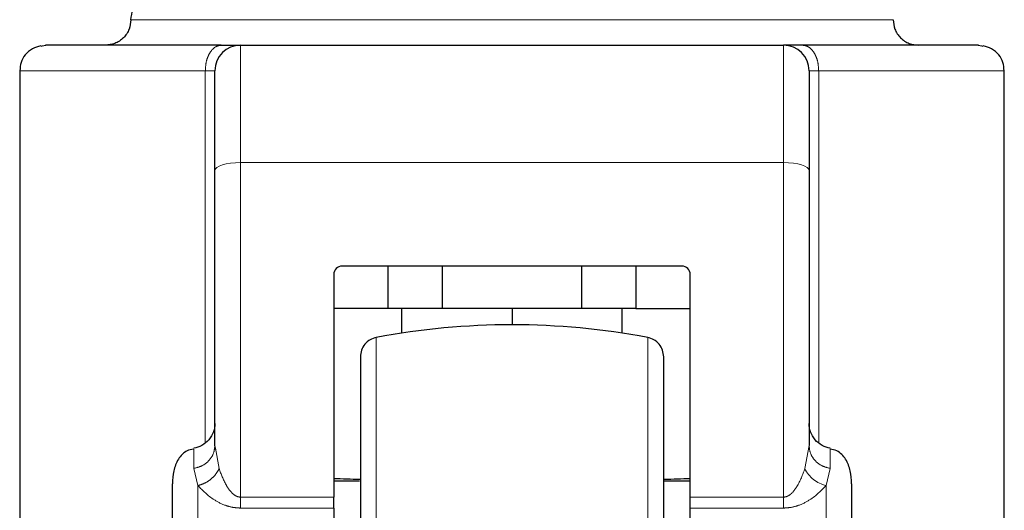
# Model space of a CAD drawing. Header units: millimetres. Extents: x 32 to 243, y 85 to 168.
# Tile 64 of 68: x 240.29 to 242.3, y 85.57 to 86.57. Entities that reach past the tile are written whole.
import ezdxf

# ---------------------------------------------------------------- set-up
doc = ezdxf.new("R2010")
doc.units = ezdxf.units.MM
doc.linetypes.add('PHANTOM', pattern=[12.7, 6.35, -1.27, 1.27, -1.27, 1.27, -1.27])

msp = doc.modelspace()

# ---------------------------------------------------------------- linework, layer by layer
at = {"color": 8, "linetype": 'PHANTOM', "lineweight": 18}
for p, q in [((240.5169, 86.5737), (242.075, 86.5737)), ((240.3429, 86.5216), (240.3329, 86.5197)), ((240.7408, 86.2818), (240.7408, 86.5216)), ((241.8512, 86.5216), (241.8512, 86.2818)), ((242.2591, 86.5197), (242.2491, 86.5216)), ((240.2896, 86.4696), (240.6691, 86.4696)), ((240.6691, 86.4696), (240.6691, 85.7101)), ((240.6887, 86.4696), (240.6691, 86.4696)), ((241.9229, 86.4696), (241.9032, 86.4696)), ((241.9229, 85.7101), (241.9229, 86.4696)), ((241.9229, 86.4696), (242.3023, 86.4696)), ((240.7408, 85.5989), (240.7408, 86.2818)), ((240.7408, 86.2818), (241.8512, 86.2818)), ((241.8512, 85.5989), (241.8512, 86.2818)), ((241.0186, 85.9249), (241.0186, 85.2307)), ((241.5734, 85.9249), (241.5734, 85.2307)), ((241.8946, 85.657), (241.9032, 85.7042)), ((240.6974, 85.657), (240.6897, 85.6985)), ((240.6453, 85.6574), (240.654, 85.6224)), ((241.9466, 85.6574), (241.9379, 85.6224)), ((240.654, 84.7623), (240.654, 85.6224)), ((241.9379, 85.6224), (241.9379, 84.7623)), ((240.7408, 85.5989), (240.7408, 85.5765)), ((240.9316, 85.5989), (240.7408, 85.5989)), ((241.8512, 85.5989), (241.6603, 85.5989)), ((240.7408, 85.5765), (240.9316, 85.5765)), ((241.6603, 85.5765), (241.8512, 85.5765))]:
    msp.add_line(p, q, dxfattribs=at)
at = {"color": 7, "linetype": 'Continuous', "lineweight": 25}
for p, q in [((240.7408, 86.5216), (241.8512, 86.5216)), ((240.2896, 86.4696), (240.2896, 85.2714)), ((242.3023, 85.2228), (242.3023, 86.4696)), ((240.6887, 85.7042), (240.6887, 86.2658)), ((241.9032, 86.2658), (241.9032, 85.7042)), ((241.643, 86.0705), (240.949, 86.0705)), ((241.0425, 86.0705), (241.0425, 85.9838)), ((241.1537, 85.9838), (241.1537, 86.0705)), ((241.4382, 86.0705), (241.4382, 85.9838)), ((241.5494, 86.0705), (241.5494, 85.9838)), ((240.9316, 86.0532), (240.9316, 85.5989)), ((241.6603, 85.5989), (241.6603, 86.0532)), ((241.0425, 85.9838), (240.9316, 85.9838)), ((241.1537, 85.9838), (241.0425, 85.9838)), ((241.0704, 85.9838), (241.0704, 85.9337)), ((241.4382, 85.9838), (241.1537, 85.9838)), ((241.296, 85.9838), (241.296, 85.9507)), ((241.5494, 85.9838), (241.4382, 85.9838)), ((241.5215, 85.9337), (241.5215, 85.9838)), ((241.5494, 85.9838), (241.6603, 85.9838)), ((240.6897, 85.6985), (240.6887, 85.7042)), ((240.6889, 85.6986), (240.688, 85.6964)), ((241.9039, 85.6964), (241.9031, 85.6986)), ((240.9316, 85.6322), (240.9843, 85.6322)), ((241.6079, 85.6322), (241.6603, 85.6322)), ((240.9316, 85.5765), (240.9316, 85.5989)), ((241.6603, 85.5765), (241.6603, 85.5989)), ((240.9316, 85.5765), (240.9316, 84.7623)), ((241.6603, 84.7623), (241.6603, 85.5765))]:
    msp.add_line(p, q, dxfattribs=at)
at = {"color": 7, "linetype": 'Continuous', "lineweight": 25, "flags": 128}
for points in [[(240.3332, 86.5199), (240.3355, 86.5206), (240.3429, 86.5216)], [(242.2491, 86.5216), (242.2565, 86.5206), (242.2587, 86.5199)]]:
    msp.add_lwpolyline(points, dxfattribs=at)
at = {"color": 8, "linetype": 'PHANTOM', "lineweight": 18, "flags": 128}
for points in [[(240.6887, 86.2658), (240.6897, 86.2689), (240.6927, 86.2719), (240.6975, 86.2747), (240.7039, 86.2771), (240.7118, 86.2791), (240.7208, 86.2806), (240.7306, 86.2815), (240.7408, 86.2818)], [(241.8512, 86.2818), (241.8613, 86.2815), (241.8711, 86.2806), (241.8801, 86.2791), (241.888, 86.2771), (241.8945, 86.2747), (241.8993, 86.2719), (241.9022, 86.2689), (241.9032, 86.2658)]]:
    msp.add_lwpolyline(points, dxfattribs=at)
at = {"color": 7, "linetype": 'Continuous', "lineweight": 25}
for centre, radius, start, end in [((240.7408, 86.4696), 0.0521, 90, 180), ((241.8512, 86.4696), 0.0521, 0, 90), ((240.949, 86.0532), 0.0174, 90, 180), ((241.643, 86.0532), 0.0174, 0, 90), ((241.296, 84.4507), 1.5, 79.3429, 100.6571)]:
    msp.add_arc(centre, radius, start, end, dxfattribs=at)
at = {"color": 8, "linetype": 'PHANTOM', "lineweight": 18}
msp.add_arc((241.9529, 85.6856), 0.065, 206.1127, 256.6968, dxfattribs=at)
at = {"color": 7, "linetype": 'Continuous', "lineweight": 25}
for start_param, end_param in [(4.257536, 4.328169), (5.097181, 5.167242)]:
    msp.add_ellipse((241.296, 85.6869), major_axis=(0.8294, 0), ratio=0.067037, start_param=start_param, end_param=end_param, dxfattribs=at)
for points, knots in [([(240.5169, 86.5737), (240.5179, 86.581), (240.5198, 86.5964), (240.5338, 86.6139), (240.5514, 86.624), (240.5633, 86.6252), (240.569, 86.6257)], [0, 0, 0, 0, 0.270253, 0.562427, 0.789735, 1, 1, 1, 1]), ([(240.5169, 86.5737), (240.5162, 86.5671), (240.5152, 86.557), (240.5087, 86.5449), (240.502, 86.5366), (240.4936, 86.5299), (240.4815, 86.5234), (240.4714, 86.5223), (240.4649, 86.5216)], [0, 0, 0, 0, 0.239453, 0.368361, 0.5, 0.631639, 0.760547, 1, 1, 1, 1]), ([(242.075, 86.5737), (242.0757, 86.5671), (242.0768, 86.557), (242.0833, 86.5449), (242.09, 86.5366), (242.0983, 86.5299), (242.1104, 86.5234), (242.1205, 86.5223), (242.1271, 86.5216)], [0, 0, 0, 0, 0.239451, 0.368356, 0.5, 0.631639, 0.76054, 1, 1, 1, 1]), ([(240.3328, 86.5206), (240.3269, 86.5189), (240.3147, 86.5154), (240.3002, 86.5027), (240.2911, 86.4865), (240.2904, 86.4751), (240.2901, 86.4696)], [0, 0, 0, 0, 0.246057, 0.499796, 0.753439, 1, 1, 1, 1]), ([(240.7015, 86.5216), (240.6735, 86.5216), (240.6169, 86.5216), (240.5428, 86.5216), (240.4777, 86.5216), (240.4242, 86.5216), (240.3832, 86.5216), (240.3558, 86.5216), (240.3411, 86.5216), (240.3423, 86.5216), (240.3429, 86.5216)], [0, 0, 0, 0, 0.1219185, 0.2464436, 0.3727611, 0.5000013, 0.6272398, 0.7535597, 0.8780797, 1, 1, 1, 1]), ([(240.7015, 86.5216), (240.7072, 86.5216), (240.7188, 86.5216), (240.7311, 86.5216), (240.7393, 86.5216), (240.7403, 86.5216), (240.7408, 86.5216)], [0, 0, 0, 0, 0.246839, 0.500008, 0.75321, 1, 1, 1, 1]), ([(241.8904, 86.5216), (241.8847, 86.5216), (241.8731, 86.5216), (241.8608, 86.5216), (241.8527, 86.5216), (241.8517, 86.5216), (241.8512, 86.5216)], [0, 0, 0, 0, 0.24684, 0.500006, 0.753209, 1, 1, 1, 1]), ([(242.2491, 86.5216), (242.2497, 86.5216), (242.2509, 86.5216), (242.2361, 86.5216), (242.2088, 86.5216), (242.1677, 86.5216), (242.1142, 86.5216), (242.0491, 86.5216), (241.975, 86.5216), (241.9184, 86.5216), (241.8904, 86.5216)], [0, 0, 0, 0, 0.1219203, 0.2464404, 0.3727602, 0.4999989, 0.6272392, 0.7535563, 0.878081, 1, 1, 1, 1]), ([(242.3019, 86.4696), (242.3015, 86.4751), (242.3008, 86.4865), (242.2917, 86.5027), (242.2772, 86.5154), (242.2651, 86.5189), (242.2591, 86.5206)], [0, 0, 0, 0, 0.246561, 0.500205, 0.753943, 1, 1, 1, 1]), ([(240.6887, 86.2658), (240.6887, 86.2796), (240.6887, 86.3078), (240.6887, 86.3471), (240.6887, 86.3832), (240.6887, 86.4143), (240.6887, 86.4392), (240.6887, 86.4568), (240.6887, 86.4676), (240.6887, 86.4689), (240.6887, 86.4696)], [0, 0, 0, 0, 0.11958, 0.24369, 0.371009, 0.499998, 0.628982, 0.756309, 0.880413, 1, 1, 1, 1]), ([(241.9032, 86.4696), (241.9032, 86.4689), (241.9032, 86.4676), (241.9032, 86.4568), (241.9032, 86.4392), (241.9032, 86.4143), (241.9032, 86.3832), (241.9032, 86.3471), (241.9032, 86.3078), (241.9032, 86.2796), (241.9032, 86.2658)], [0, 0, 0, 0, 0.119587, 0.243691, 0.371018, 0.500002, 0.628991, 0.75631, 0.88042, 1, 1, 1, 1]), ([(241.0186, 85.9249), (241.0143, 85.9236), (241.0053, 85.921), (240.9946, 85.9116), (240.9873, 85.8993), (240.9864, 85.89), (240.986, 85.8856)], [0, 0, 0, 0, 0.2423504, 0.5000058, 0.7576344, 1, 1, 1, 1]), ([(241.606, 85.8856), (241.6055, 85.89), (241.6046, 85.8993), (241.5973, 85.9116), (241.5866, 85.921), (241.5777, 85.9236), (241.5734, 85.9249)], [0, 0, 0, 0, 0.2423656, 0.4999942, 0.7576496, 1, 1, 1, 1]), ([(240.986, 85.8856), (240.986, 85.8846), (240.986, 85.8826), (240.986, 85.867), (240.986, 85.8428), (240.986, 85.8102), (240.986, 85.7707), (240.986, 85.7257), (240.986, 85.6767), (240.986, 85.62), (240.986, 85.5558), (240.986, 85.4852), (240.986, 85.4064), (240.986, 85.3217), (240.986, 85.2598), (240.986, 85.2307)], [0, 0, 0, 0, 0.079473, 0.158335, 0.23599, 0.311918, 0.385652, 0.456813, 0.525122, 0.590371, 0.672045, 0.748349, 0.819371, 0.915252, 1, 1, 1, 1]), ([(241.606, 85.2307), (241.606, 85.2501), (241.606, 85.2901), (241.606, 85.3516), (241.606, 85.4168), (241.606, 85.4852), (241.606, 85.5558), (241.606, 85.62), (241.606, 85.6767), (241.606, 85.7257), (241.606, 85.7707), (241.606, 85.8102), (241.606, 85.8428), (241.606, 85.867), (241.606, 85.8826), (241.606, 85.8846), (241.606, 85.8856)], [0, 0, 0, 0, 0.056515, 0.116769, 0.180699, 0.251724, 0.328022, 0.409679, 0.474923, 0.543226, 0.614381, 0.688109, 0.764031, 0.841679, 0.920534, 1, 1, 1, 1]), ([(240.6887, 85.749), (240.6881, 85.7432), (240.6869, 85.7314), (240.6772, 85.7154), (240.6628, 85.7032), (240.651, 85.7), (240.6453, 85.6985)], [0, 0, 0, 0, 0.24469, 0.501829, 0.75807, 1, 1, 1, 1]), ([(241.9466, 85.6985), (241.9409, 85.7), (241.9291, 85.7032), (241.9147, 85.7154), (241.905, 85.7314), (241.9038, 85.7432), (241.9032, 85.749)], [0, 0, 0, 0, 0.241941, 0.498175, 0.755312, 1, 1, 1, 1]), ([(240.645, 85.6968), (240.6405, 85.6959), (240.6279, 85.6936), (240.6127, 85.6766), (240.6031, 85.6526), (240.6023, 85.6351), (240.602, 85.6263)], [0, 0, 0, 0, 0.155092, 0.43213, 0.715048, 1, 1, 1, 1]), ([(241.99, 85.6263), (241.9896, 85.6351), (241.9889, 85.6526), (241.9792, 85.6766), (241.9639, 85.6937), (241.9511, 85.6961), (241.9463, 85.6969)], [0, 0, 0, 0, 0.2830568, 0.5640949, 0.8392908, 1, 1, 1, 1]), ([(240.602, 84.8242), (240.602, 84.8248), (240.602, 84.8289), (240.602, 84.8502), (240.602, 84.8872), (240.602, 84.935), (240.602, 84.9888), (240.602, 85.0456), (240.602, 85.1026), (240.602, 85.1576), (240.602, 85.2106), (240.602, 85.2641), (240.602, 85.3201), (240.602, 85.379), (240.602, 85.4388), (240.602, 85.4967), (240.602, 85.5498), (240.602, 85.5929), (240.602, 85.6185), (240.602, 85.6251), (240.602, 85.6257)], [0, 0, 0, 0, 0.012617, 0.084318, 0.154618, 0.222417, 0.286858, 0.34734, 0.403534, 0.45534, 0.50283, 0.550348, 0.602182, 0.658407, 0.718918, 0.783384, 0.851205, 0.921518, 0.993224, 1, 1, 1, 1]), ([(241.99, 85.6257), (241.99, 85.6251), (241.99, 85.6185), (241.99, 85.5929), (241.99, 85.5498), (241.99, 85.4967), (241.99, 85.4388), (241.99, 85.379), (241.99, 85.3201), (241.99, 85.2641), (241.99, 85.2106), (241.99, 85.1576), (241.99, 85.1026), (241.99, 85.0456), (241.99, 84.9888), (241.99, 84.935), (241.99, 84.8871), (241.99, 84.8503), (241.99, 84.8294), (241.99, 84.8254), (241.99, 84.8251)], [0, 0, 0, 0, 0.006812, 0.078904, 0.149596, 0.217781, 0.282594, 0.34343, 0.399957, 0.45207, 0.499843, 0.547589, 0.599673, 0.65617, 0.716976, 0.781764, 0.849928, 0.920606, 0.992692, 1, 1, 1, 1])]:
    msp.add_open_spline(points, degree=3, knots=knots, dxfattribs=at)
at = {"color": 8, "linetype": 'PHANTOM', "lineweight": 18}
for points, knots in [([(240.6691, 86.4696), (240.6695, 86.4761), (240.6702, 86.4862), (240.6742, 86.4983), (240.6784, 86.5066), (240.6836, 86.5134), (240.6911, 86.5198), (240.6974, 86.5209), (240.7015, 86.5216)], [0, 0, 0, 0, 0.23946, 0.368379, 0.500006, 0.631635, 0.760555, 1, 1, 1, 1]), ([(241.8904, 86.5216), (241.8945, 86.5209), (241.9008, 86.5198), (241.9083, 86.5134), (241.9135, 86.5066), (241.9177, 86.4983), (241.9218, 86.4862), (241.9224, 86.4761), (241.9229, 86.4696)], [0, 0, 0, 0, 0.239444, 0.368364, 0.499996, 0.631623, 0.760541, 1, 1, 1, 1]), ([(240.6887, 85.7042), (240.6881, 85.6988), (240.6869, 85.6877), (240.6772, 85.673), (240.6629, 85.6618), (240.651, 85.6588), (240.6453, 85.6574)], [0, 0, 0, 0, 0.242133, 0.499991, 0.757863, 1, 1, 1, 1]), ([(241.9032, 85.7042), (241.9038, 85.6988), (241.905, 85.6877), (241.9147, 85.673), (241.9291, 85.6618), (241.9409, 85.6588), (241.9466, 85.6574)], [0, 0, 0, 0, 0.242131, 0.499986, 0.75785, 1, 1, 1, 1]), ([(240.6453, 85.6977), (240.6453, 85.6975), (240.6453, 85.6972), (240.6453, 85.6705), (240.6453, 85.6574)], [0, 0, 0, 0, 0.50725, 1, 1, 1, 1]), ([(241.9466, 85.6979), (241.9466, 85.6979), (241.9466, 85.6985), (241.9466, 85.6925), (241.9466, 85.6798), (241.9466, 85.6649), (241.9466, 85.6574)], [0, 0, 0, 0, 0.046063, 0.362041, 0.680865, 1, 1, 1, 1]), ([(240.6974, 85.657), (240.6952, 85.653), (240.6906, 85.6449), (240.68, 85.6345), (240.6674, 85.6264), (240.6584, 85.6237), (240.654, 85.6224)], [0, 0, 0, 0, 0.244976, 0.499998, 0.755001, 1, 1, 1, 1]), ([(240.7408, 85.5989), (240.739, 85.599), (240.7353, 85.5994), (240.7288, 85.6026), (240.7199, 85.6105), (240.7075, 85.6293), (240.7014, 85.6459), (240.6974, 85.657)], [0, 0, 0, 0, 0.058925, 0.125018, 0.250216, 0.500593, 1, 1, 1, 1]), ([(241.8512, 85.5989), (241.8525, 85.599), (241.8552, 85.5992), (241.8606, 85.6011), (241.8696, 85.6076), (241.8835, 85.6268), (241.89, 85.6446), (241.8946, 85.657)], [0, 0, 0, 0, 0.044598, 0.092457, 0.197675, 0.444531, 1, 1, 1, 1]), ([(240.654, 85.6224), (240.6638, 85.6122), (240.6786, 85.5968), (240.707, 85.5825), (240.7258, 85.5773), (240.7358, 85.5768), (240.7408, 85.5765)], [0, 0, 0, 0, 0.4979833, 0.7484619, 0.8774982, 1, 1, 1, 1]), ([(241.8512, 85.5765), (241.8561, 85.5768), (241.8662, 85.5773), (241.885, 85.5825), (241.9134, 85.5968), (241.9281, 85.6122), (241.9379, 85.6224)], [0, 0, 0, 0, 0.122497, 0.251538, 0.502017, 1, 1, 1, 1]), ([(241.8512, 85.5765), (241.8512, 85.5798), (241.8512, 85.5863), (241.8512, 85.5947), (241.8512, 85.5989)], [0, 0, 0, 0, 0.500015, 1, 1, 1, 1])]:
    msp.add_open_spline(points, degree=3, knots=knots, dxfattribs=at)

doc.saveas('drawing.dxf')
